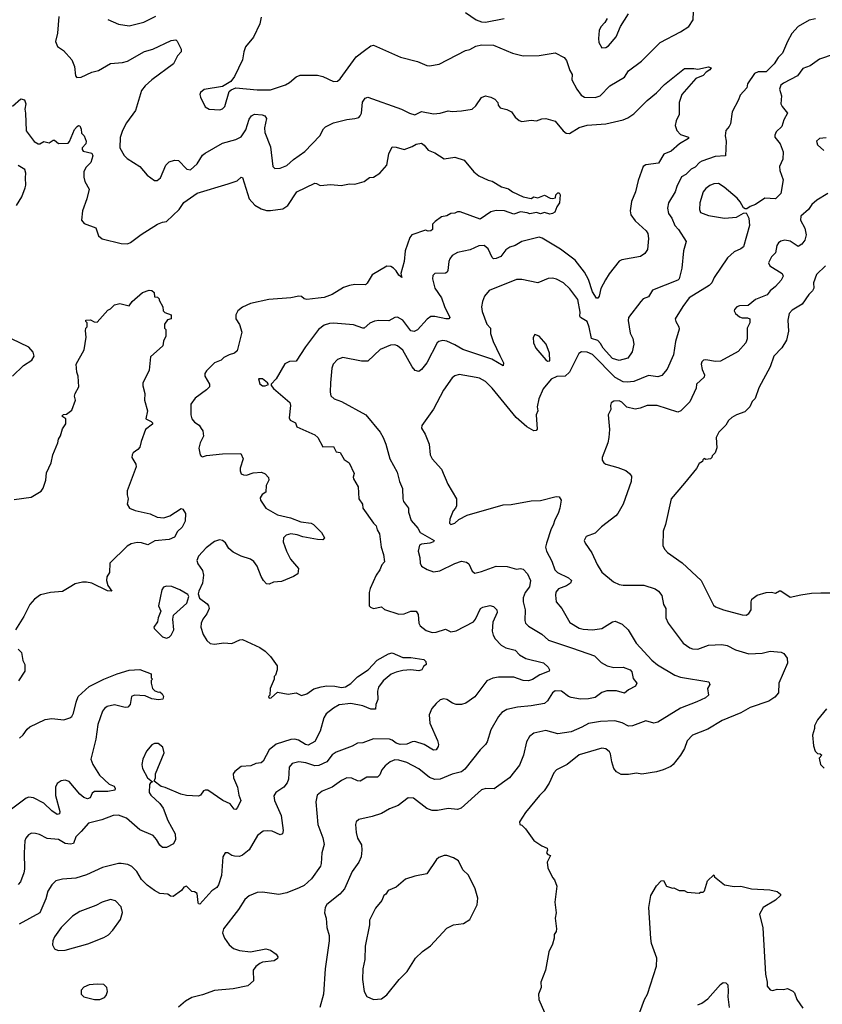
# Model space of a CAD drawing. Extents: x 1863017 to 1989460, y 394564 to 532820.
# Tile 112 of 213: x 1915106 to 1921116, y 501919 to 509296. Entities that reach past the tile are written whole.
import ezdxf

# ---------------------------------------------------------------- set-up
doc = ezdxf.new("R2010")
doc.units = 0

msp = doc.modelspace()

# ---------------------------------------------------------------- linework, layer by layer
at = {"layer": '0CON10XD'}
for points in [[(1915399.7, 509320.3), (1915388.2, 509195), (1915373.7, 509133.7), (1915388.6, 509095), (1915434.5, 509064.5), (1915495.5, 508995.5), (1915515.8, 508945), (1915523.8, 508875), (1915533.9, 508863.9), (1915565, 508866.2), (1915645, 508902.9), (1915695, 508915.8), (1915785, 508968), (1915875, 508975.4), (1915913.6, 508986.4), (1916041.1, 509058.9), (1916103.7, 509076.3), (1916240.3, 509139.7), (1916275, 509144), (1916285.8, 509135), (1916305.5, 509095.5), (1916315.8, 509075), (1916314.1, 509055.9), (1916288, 509025), (1916257.5, 508965), (1916095.6, 508845), (1916045, 508800), (1916017.1, 508765), (1915972.9, 508615), (1915905, 508523.8), (1915874.4, 508465), (1915857.4, 508412.6), (1915855.6, 508335), (1915888.3, 508278.3), (1915911.2, 508255), (1916005.6, 508195.6), (1916060.3, 508130.3), (1916115, 508090), (1916135, 508091.2), (1916159.1, 508110.9), (1916199.2, 508205), (1916225, 508232), (1916263.9, 508243.9), (1916295, 508240), (1916356.6, 508176.6), (1916385, 508170.6), (1916434.3, 508215), (1916475, 508281.2), (1916493.4, 508296.6), (1916625, 508371.5), (1916725, 508399.2), (1916765, 508418.4), (1916798, 508472), (1916825, 508551.4), (1916841.1, 508575), (1916865, 508587.9), (1916922.2, 508582.2), (1916940.8, 508575), (1916954.3, 508555), (1916940, 508485), (1916940.2, 508450.2), (1916983.7, 508343.7), (1917001.9, 508195), (1917015, 508181.4), (1917055, 508183.1), (1917106, 508204), (1917155, 508247.8), (1917241.7, 508308.3), (1917354, 508425), (1917380.7, 508479.3), (1917395, 508494.2), (1917455, 508522), (1917555, 508547.5), (1917615, 508555.8), (1917645, 508564.2), (1917655.5, 508574.5), (1917664.3, 508595.7), (1917672.4, 508677.6), (1917691.7, 508708.3), (1917713.9, 508716.1), (1917965, 508626), (1918025, 508596), (1918065, 508583.8), (1918115, 508607.5), (1918205, 508590.8), (1918254.2, 508595.8), (1918315, 508613.3), (1918345, 508608.8), (1918415, 508612), (1918494.1, 508625.9), (1918520.5, 508649.5), (1918565, 508713.8), (1918595, 508726.2), (1918635, 508716.7), (1918665, 508701.2), (1918685.8, 508675), (1918688, 508655), (1918704, 508635), (1918754.1, 508624.1), (1918787.5, 508605), (1918816.7, 508565), (1918845, 508540), (1918865, 508533.8), (1918935, 508543.3), (1918975, 508538.8), (1919015, 508553.3), (1919045, 508556.2), (1919115, 508536), (1919175, 508464), (1919197, 508447), (1919224.1, 508444.1), (1919295, 508487.1), (1919355, 508505.7), (1919495, 508515.6), (1919625, 508546.9), (1919658.9, 508561.1), (1919705, 508590.8), (1919805, 508690.8), (1919875, 508747.1), (1919935, 508810.6), (1920085, 508930), (1920155, 508931.1), (1920185, 508925.6), (1920265, 508942.5), (1920283.8, 508935), (1920275, 508919.2), (1920247.3, 508902.7), (1920225, 508878.8), (1920170, 508855), (1920064.2, 508735), (1920044.3, 508675), (1920044.2, 508585), (1920021.7, 508538.3), (1920013.2, 508503.2), (1920027.5, 508465), (1920054, 508435), (1920113.8, 508415), (1920113.8, 508405), (1920045.7, 508365), (1919985, 508310.9), (1919930.5, 508289.5), (1919888.4, 508221.6), (1919795, 508208.9), (1919775, 508196), (1919738.3, 508091.7), (1919718.1, 508005), (1919687.1, 507935), (1919677.1, 507865), (1919682.9, 507835), (1919715, 507788), (1919796, 507715), (1919809.2, 507695), (1919815.7, 507655.7), (1919808, 507575), (1919788, 507545), (1919755, 507522.9), (1919615, 507496), (1919595, 507486.2), (1919519.3, 507390.7), (1919492.5, 507347.5), (1919458.9, 507281.1), (1919445.3, 507224.7), (1919435, 507210), (1919425, 507210), (1919395, 507255.8), (1919365, 507348.8), (1919336.4, 507405), (1919265, 507493.1), (1919155, 507577.5), (1919018.3, 507658.3), (1918995, 507666.4), (1918865, 507634.4), (1918816.7, 507605), (1918775, 507592.9), (1918745, 507570.8), (1918707.9, 507522.1), (1918675, 507505.8), (1918655, 507504), (1918645, 507513.8), (1918615, 507580), (1918585, 507603.1), (1918545, 507601.9), (1918478.3, 507571.7), (1918385, 507551.4), (1918345, 507529.2), (1918327.1, 507505), (1918319.4, 507485), (1918312, 507418), (1918307.5, 507405), (1918293.8, 507396.2), (1918215, 507393.8), (1918200.5, 507379.5), (1918196.2, 507355), (1918215.7, 507285), (1918265, 507212.5), (1918286.6, 507146.6), (1918325.6, 507065), (1918318.8, 507055), (1918296.4, 507053.6), (1918215, 507072.5), (1918185, 507073.3), (1918156.7, 507053.3), (1918085, 506973.1), (1918060.9, 506960.9), (1918035, 506964.2), (1917975.4, 507045.4), (1917935, 507067.5), (1917915, 507064.2), (1917870.3, 507039.7), (1917795, 507042.5), (1917762.6, 507037.4), (1917728.1, 507021.9), (1917685, 506985.6), (1917675, 506984.5), (1917605, 507010), (1917455, 507023.3), (1917425, 507020.5), (1917385, 507006.7), (1917344, 506976), (1917246, 506845), (1917175, 506736.7), (1917125, 506736.2), (1917091.7, 506718.3), (1917026.2, 506605), (1916990, 506565), (1916990, 506555), (1917005, 506533.3), (1917128.3, 506428.3), (1917134, 506405), (1917123.2, 506313.2), (1917132, 506295), (1917172, 506275), (1917181.2, 506245), (1917316.2, 506185), (1917338, 506165), (1917376.4, 506096.4), (1917455, 506098.8), (1917475, 506058.8), (1917505, 506053.3), (1917535, 506002), (1917572.9, 505975), (1917610, 505895), (1917602.7, 505867.3), (1917605.8, 505855), (1917640.8, 505795), (1917644.3, 505705), (1917673.3, 505665), (1917676, 505635), (1917754.2, 505525), (1917774, 505505), (1917781.4, 505475), (1917799.4, 505445), (1917811.4, 505345), (1917830.3, 505290.3), (1917838, 505235), (1917817.7, 505212.3), (1917802.5, 505175), (1917775.5, 505134.5), (1917730.6, 505035), (1917723.8, 505003.8), (1917723.8, 504905), (1917733.6, 504893.6), (1917755, 504883.8), (1917815, 504896.7), (1917837, 504877), (1917945, 504841.4), (1917985, 504845.7), (1918035, 504864.3), (1918074, 504864), (1918089.7, 504839.7), (1918094, 504775), (1918104.2, 504754.2), (1918149.7, 504719.7), (1918195.7, 504705.7), (1918225, 504708.1), (1918295, 504729.2), (1918335, 504709.2), (1918375, 504716.9), (1918502.9, 504785), (1918519.5, 504805), (1918556.1, 504883.9), (1918575, 504895.6), (1918627.1, 504907.1), (1918655, 504898.8), (1918678, 504875), (1918680.8, 504855), (1918648.6, 504781.4), (1918644.5, 504715), (1918651.1, 504685), (1918666.9, 504656.9), (1918710.5, 504610.5), (1918745, 504589.6), (1918815, 504573.1), (1918847.7, 504537.7), (1918895, 504510.4), (1919027.8, 504477.8), (1919063.3, 504445), (1919073.3, 504425), (1919071.2, 504415), (1919001.9, 504388.1), (1918945, 504352.7), (1918915, 504342.2), (1918875, 504344.5), (1918805, 504370), (1918690.7, 504369.3), (1918648.3, 504361.7), (1918605, 504342.5), (1918515, 504223.8), (1918446.7, 504175), (1918415, 504164.2), (1918374.3, 504164.3), (1918345.8, 504175.8), (1918305, 504203.3), (1918281.7, 504208.3), (1918255, 504200), (1918225, 504173.3), (1918192, 504135), (1918172.3, 504087.7), (1918175.8, 504025), (1918234.2, 503895), (1918242, 503865), (1918239.5, 503850.5), (1918223.6, 503826.4), (1918205, 503823.8), (1918135.8, 503865.8), (1918065, 503886.8), (1918045, 503884.6), (1918005, 503867.1), (1917955, 503865.8), (1917924.4, 503875), (1917895, 503898.9), (1917875, 503906.5), (1917755, 503908.6), (1917675, 503879.2), (1917635, 503875.7), (1917595, 503852.9), (1917475, 503808.9), (1917445, 503787.1), (1917405, 503735.5), (1917345, 503708.7), (1917315, 503706.2), (1917248.3, 503728.3), (1917195, 503735.5), (1917145, 503722), (1917124.3, 503695), (1917119.4, 503605), (1917108.8, 503578.8), (1917083.7, 503546.3), (1917023.3, 503505), (1917008.3, 503481.7), (1917014.4, 503445), (1917064.6, 503334.6), (1917077.7, 503222.3), (1917072.7, 503197.3), (1917055, 503189.2), (1916995.4, 503215.4), (1916965, 503219.5), (1916930, 503215), (1916886.9, 503183.1), (1916823.2, 503076.8), (1916774.2, 503035.8), (1916752.4, 503027.6), (1916715, 503028.9), (1916693.3, 503035), (1916665, 503053.8), (1916645, 503053.3), (1916628, 503025), (1916616.5, 502885), (1916593.1, 502815), (1916580.8, 502795), (1916545, 502770), (1916455, 502668.8), (1916445, 502672.5), (1916442.1, 502682.1), (1916435, 502748.8), (1916415, 502761.2), (1916394.2, 502764.2), (1916355, 502803.3), (1916335, 502796.7), (1916317.7, 502772.3), (1916255, 502726.7), (1916235, 502730), (1916215, 502743.8)], [(1915765, 509297.1), (1915845, 509261.9), (1915925, 509249.2), (1916035, 509276.5), (1916125, 509322.2)], [(1916913.3, 509315), (1916904.1, 509265.9), (1916856.7, 509165), (1916796.4, 509093.6), (1916783.6, 509056.4), (1916773.3, 508995), (1916715, 508870), (1916686.4, 508833.6), (1916623.9, 508796.1), (1916487.3, 508772.7), (1916458.3, 508751.7), (1916453.3, 508735), (1916460, 508715), (1916495, 508642), (1916525, 508625.8), (1916605, 508620), (1916625, 508627.5), (1916641.4, 508645), (1916675, 508757.5), (1916689.3, 508770.7), (1916723.6, 508786.4), (1916885, 508770), (1916985, 508769.5), (1917095, 508807.1), (1917126.2, 508825), (1917175, 508868), (1917205, 508880), (1917335, 508880.8), (1917375, 508869.2), (1917455, 508832), (1917485, 508836), (1917505, 508852), (1917625, 509016.9), (1917688, 509065), (1917735, 509100), (1917755, 509104.3), (1917957.5, 509015), (1918085, 508982), (1918155, 508952), (1918175, 508950), (1918247.3, 508962.7), (1918445, 509064.3), (1918476.6, 509073.4), (1918522.5, 509097.5), (1918565, 509107.9), (1918654.5, 509104.5), (1918795, 509044.3), (1918875, 509025.7), (1918995, 509026.9), (1919115, 509048), (1919182.3, 509012.3), (1919200.9, 508990.9), (1919224.4, 508915), (1919242.9, 508885), (1919241.1, 508845), (1919277.5, 508775), (1919309.3, 508729.3), (1919334.5, 508714.5), (1919415, 508712.7), (1919453.7, 508726.3), (1919525, 508800), (1919633.8, 508865), (1919665, 508912.5), (1919762, 508985), (1919901.2, 509125), (1920054.4, 509205.6), (1920116.7, 509245), (1920148, 509295), (1920152.9, 509357.1)], [(1918445, 509349.4), (1918525, 509294.3), (1918565, 509279.4), (1918595, 509278.6), (1918734.6, 509305.4)], [(1919504, 509305), (1919488.8, 509275), (1919457, 509243), (1919445.7, 509215), (1919439.2, 509155), (1919442, 509125), (1919466.1, 509086.1), (1919495, 509088), (1919515, 509100), (1919573.6, 509166.4), (1919605.7, 509245), (1919665, 509340)], [(1921065, 509303.3), (1921018.3, 509291.7), (1920935, 509244.2), (1920887.9, 509192.1), (1920855, 509133.3), (1920817.8, 509045), (1920786.6, 509013.4), (1920755, 508965.6), (1920695.6, 508904.4), (1920635, 508906.2), (1920607.9, 508892.1), (1920556.5, 508815), (1920551.1, 508785), (1920500.4, 508729.6), (1920489.2, 508695), (1920442, 508605), (1920428.8, 508515), (1920420, 508495), (1920394.2, 508465), (1920388.8, 508425), (1920396, 508385), (1920392.5, 508275), (1920315, 508272.2), (1920214.7, 508235.3), (1920196.9, 508225), (1920165, 508191.9), (1920134.7, 508175.3), (1920095, 508136.1), (1920062.2, 508117.8), (1920026.1, 508045), (1920014.6, 508005), (1919964.2, 507925), (1919956.9, 507885), (1919963.8, 507845), (1919989.3, 507809.3), (1920012.1, 507755), (1920040, 507725), (1920097.8, 507635), (1920077.1, 507565), (1920064.2, 507435), (1920044.4, 507355.6), (1920034.5, 507345.5), (1919845, 507270), (1919815, 507220.8), (1919775.8, 507204.2), (1919756.2, 507185), (1919666, 507065), (1919661.2, 507041.2), (1919678.3, 506948.3), (1919696.4, 506906.4), (1919705.6, 506865), (1919691.8, 506808.2), (1919659.1, 506760.9), (1919595, 506742.5), (1919545, 506756.8), (1919474.7, 506834.7), (1919455, 506870.8), (1919435, 506891.3), (1919388, 506908), (1919371.3, 506991.3), (1919355.2, 507035), (1919306.2, 507065), (1919299.6, 507075), (1919303.3, 507105), (1919285, 507199.2), (1919225, 507279.4), (1919178.8, 507325), (1919125, 507352), (1919095, 507360), (1919064.2, 507355.8), (1918985, 507324.2), (1918865, 507348.9), (1918825, 507350), (1918622, 507268), (1918585.8, 507225), (1918570.6, 507185), (1918564.4, 507145), (1918568.7, 507108.7), (1918604.4, 507015), (1918631.1, 506985), (1918632.5, 506945), (1918650.6, 506885), (1918700.4, 506780.4), (1918727.5, 506725), (1918725, 506703.8), (1918641.3, 506751.3), (1918425, 506824.6), (1918365, 506860.4), (1918305, 506886.9), (1918275, 506893.5), (1918244.7, 506885.3), (1918230.8, 506875), (1918154.4, 506725), (1918115, 506674), (1918095, 506660), (1918068.3, 506668.3), (1918045.5, 506695.5), (1917975, 506820.8), (1917935, 506851.5), (1917915, 506859.6), (1917882.1, 506857.9), (1917804.6, 506825.4), (1917712.4, 506737.6), (1917665, 506736.7), (1917525, 506765.7), (1917485, 506750.8), (1917454.3, 506715), (1917442.2, 506685), (1917432.2, 506575), (1917429.4, 506505), (1917436.8, 506476.8), (1917460, 506455), (1917515, 506434.2), (1917698.8, 506335), (1917804, 506205), (1917828, 506165), (1917847.5, 506115), (1917877.5, 506005), (1917932.5, 505905), (1917950.8, 505835), (1917972.7, 505782.7), (1917974.3, 505705), (1917980, 505685), (1918017.1, 505635), (1918017.1, 505605), (1918037.5, 505545), (1918087.2, 505487.2), (1918104.4, 505455), (1918208.8, 505395), (1918203.3, 505385), (1918177, 505373), (1918113.8, 505366.2), (1918100.7, 505359.3), (1918088.9, 505315), (1918103.1, 505266.9), (1918104, 505224), (1918115, 505200.8), (1918156.4, 505176.4), (1918205, 505160), (1918253, 505167), (1918365, 505222.5), (1918415, 505238), (1918451.7, 505231.7), (1918469.5, 505219.5), (1918493, 505163), (1918515, 505150), (1918565, 505160.8), (1918675, 505202.5), (1918755, 505199.6), (1918825, 505179.2), (1918855, 505184.5), (1918875, 505178.9), (1918908.7, 505145), (1918931.2, 505095), (1918922.3, 505047.7), (1918890, 505005), (1918876.1, 504965), (1918875.5, 504935), (1918892.1, 504875), (1918888.6, 504795), (1918893.8, 504775), (1918915, 504752), (1919015, 504691.9), (1919065, 504647.9), (1919245, 504587.6), (1919409.5, 504529.5), (1919460.7, 504480.7), (1919505.7, 504455.7), (1919555, 504442.5), (1919625, 504445.7), (1919676.2, 504425), (1919689.2, 504409.2), (1919699.7, 504359.7), (1919726.2, 504325), (1919717.7, 504302.3), (1919665, 504275.8), (1919635, 504249.2), (1919575, 504268.7), (1919502.4, 504267.6), (1919465.6, 504254.4), (1919415, 504216.9), (1919365, 504208.8), (1919305, 504206.2), (1919235, 504217.1), (1919214.5, 504224.5), (1919164.3, 504264.3), (1919115, 504268.6), (1919095, 504253.8), (1919058.3, 504191.7), (1919035, 504173.1), (1918935.4, 504154.6), (1918834, 504146), (1918752.7, 504127.3), (1918715.7, 504105), (1918690.6, 504075), (1918634.3, 503975), (1918605.8, 503885), (1918594.4, 503865.6), (1918555, 503826), (1918438.6, 503681.4), (1918415, 503661.9), (1918345, 503644.4), (1918255.4, 503604.6), (1918214.5, 503604.5), (1918175, 503618.9), (1918095, 503682.2), (1918005, 503731.5), (1917945, 503748.8), (1917915, 503749.5), (1917880, 503735), (1917842, 503705), (1917818, 503675), (1917801.7, 503638.3), (1917785, 503622), (1917705, 503620), (1917655, 503592), (1917635, 503594.3), (1917593.6, 503613.6), (1917555, 503615.6), (1917515, 503596.9), (1917445, 503545.6), (1917371.2, 503515), (1917334.5, 503485.5), (1917323.3, 503435), (1917337.1, 503265), (1917375.4, 503165.4), (1917385.5, 503115.5), (1917367.1, 503055), (1917364.2, 502975), (1917358, 502955), (1917289.8, 502860.2), (1917235, 502808.6), (1917199.4, 502790.6), (1917105, 502753.1), (1917045, 502742.5), (1916925, 502759.2), (1916885, 502756), (1916825, 502732), (1916792.5, 502705), (1916745, 502628.8), (1916632.9, 502485), (1916624.4, 502455.6), (1916638.1, 502415), (1916675, 502364), (1916707.6, 502337.6), (1916751.3, 502321.3), (1916835, 502312.9), (1916950, 502335), (1916983.3, 502325), (1917026.2, 502295), (1917038.8, 502275), (1917035, 502262.5), (1917010, 502245), (1916925, 502234), (1916904.5, 502225.5), (1916875, 502201.2), (1916853.8, 502175), (1916856.7, 502095), (1916815, 502056.7), (1916705, 502034), (1916565, 502021.2), (1916475, 501988.8), (1916395, 501970), (1916346.4, 501943.6), (1916293.6, 501896.4)], [(1921205, 509037.5), (1921095, 509000), (1921025, 508951.4), (1920970.7, 508929.3), (1920931.2, 508875), (1920825, 508820), (1920805, 508804.2), (1920794.5, 508775), (1920811.5, 508725), (1920806.9, 508665), (1920814.5, 508644.5), (1920856, 508595), (1920828.6, 508545), (1920813.2, 508496.8), (1920772, 508455), (1920761.7, 508431.7), (1920762, 508415), (1920800.8, 508365), (1920824, 508305), (1920819.7, 508250.3), (1920796.2, 508195), (1920798.8, 508165), (1920822, 508095), (1920805.8, 507995), (1920765, 507954.3), (1920685, 507958.6), (1920615, 507911.2), (1920575, 507896.7), (1920551.7, 507878.3), (1920538.3, 507878.3), (1920525, 507887.5), (1920502.1, 507932.1), (1920479.5, 507959.5), (1920382.4, 508042.4), (1920338.6, 508068.6), (1920305, 508065.6), (1920275, 508052.5), (1920245, 508031.1), (1920223.5, 508005), (1920198.9, 507925), (1920195.8, 507875), (1920205, 507852), (1920265, 507829.4), (1920385, 507809.5), (1920474.5, 507815.5), (1920525, 507847.5), (1920545, 507850), (1920565, 507810), (1920570, 507755), (1920525, 507594), (1920505, 507578), (1920455, 507556), (1920407.3, 507512.7), (1920305.8, 507365), (1920288.1, 507325), (1920269.4, 507305), (1920118.5, 507211.5), (1920072.6, 507147.4), (1920014.4, 507055), (1920019.2, 507035), (1920042, 506995), (1920043.6, 506976.4), (1920016.9, 506885), (1920002.9, 506785), (1919953.4, 506676.6), (1919915, 506630), (1919885, 506621.4), (1919815, 506629.5), (1919705, 506585.5), (1919655, 506579.2), (1919625, 506583.1), (1919564, 506614), (1919395, 506786.9), (1919355, 506805.6), (1919312.3, 506807.7), (1919293.3, 506795), (1919222.5, 506655), (1919190, 506625), (1919127, 506623), (1919085, 506603.3), (1919025, 506530), (1918993.8, 506455), (1918982, 506395), (1918986.7, 506365), (1918973.8, 506335), (1918981.7, 506228.3), (1918972.5, 506217.5), (1918955, 506216.7), (1918903.8, 506245), (1918824, 506315), (1918645, 506535.7), (1918595, 506584.4), (1918549.4, 506609.4), (1918525, 506615.6), (1918396.8, 506636.8), (1918365, 506628), (1918345, 506612), (1918279.1, 506520.9), (1918205, 506378.8), (1918116, 506255), (1918114, 506235), (1918141.7, 506191.7), (1918172, 506115), (1918178.6, 506035), (1918195.4, 506005.4)], [(1915052.3, 508647.7), (1915115, 508703.3), (1915142.5, 508695), (1915152.5, 508665), (1915144.2, 508625), (1915150, 508595), (1915153.6, 508463.6), (1915215, 508383.8), (1915245, 508366.2), (1915257.5, 508365), (1915285, 508384.2), (1915325, 508372.9), (1915355, 508393.8), (1915365, 508393.8), (1915395, 508367.5), (1915468, 508372), (1915477.7, 508382.3), (1915515, 508473.3), (1915535, 508496.7), (1915545, 508502.5), (1915555, 508500), (1915566.2, 508476.2), (1915567.5, 508445), (1915587.5, 508425), (1915603.8, 508385), (1915600, 508365), (1915572.5, 508335), (1915573, 508323), (1915582, 508312), (1915645, 508295.8), (1915652.5, 508275), (1915637.1, 508225), (1915601.5, 508188.5), (1915585.7, 508155), (1915585.7, 508115), (1915594.5, 508084.5), (1915625.8, 508025), (1915609.4, 507955), (1915576.7, 507865), (1915568.8, 507795), (1915588.8, 507768.8), (1915675, 507736.7), (1915695, 507677.5), (1915723.3, 507655), (1915865, 507620), (1915912.3, 507617.7), (1915935, 507625.8), (1916015, 507687.1), (1916136.8, 507763.2), (1916175, 507780), (1916205.7, 507784.3), (1916300, 507875), (1916335, 507926), (1916435, 507996.4), (1916666.7, 508065), (1916735, 508088), (1916765, 508116.2), (1916775, 508113.3), (1916823.1, 507955), (1916866.2, 507906.2), (1916915, 507878.6), (1916955, 507866.9), (1916985, 507865.6), (1917075, 507880), (1917114, 507905), (1917180, 508005), (1917315, 508070), (1917329.5, 508069.5), (1917355, 508053.3), (1917435, 508060), (1917513.6, 508053.6), (1917575, 508066.2), (1917615, 508063.8), (1917685, 508083.8), (1917725, 508112.5), (1917755, 508116.2), (1917803.3, 508145), (1917854.3, 508205), (1917868.8, 508291.2), (1917895, 508343.3), (1917925, 508342), (1917985, 508324.3), (1918044.7, 508345.3), (1918075, 508362.2), (1918115, 508370), (1918135, 508356.2), (1918165, 508317.5), (1918215, 508299.2), (1918285, 508253.3), (1918365, 508266.7), (1918435, 508243.3), (1918506.1, 508156.1), (1918545, 508126.7), (1918615, 508093.8), (1918645, 508086.7), (1918714.3, 508044.3), (1918765, 508028.8), (1918795, 508006.7), (1918875, 507970), (1918935, 507957.5), (1918955, 507970), (1918985, 507962.5), (1919035, 507982.5), (1919078.3, 507958.3), (1919095, 507957.5), (1919118.3, 507961.7), (1919120, 507985), (1919135, 508000), (1919145, 508000), (1919152.5, 507985), (1919147, 507923), (1919127.5, 507895), (1919112.5, 507855), (1919095, 507843.3), (1919075, 507840), (1919035, 507851.2), (1919005, 507840.8), (1918975, 507850.8), (1918925, 507841.4), (1918905, 507850), (1918855, 507856.2), (1918805, 507840), (1918735, 507864.2), (1918675, 507867.5), (1918635, 507857.5), (1918555, 507800.8), (1918405, 507856.2), (1918383.6, 507856.4), (1918363.3, 507846.7), (1918335, 507843.3), (1918305, 507827.5), (1918265, 507820), (1918216.1, 507783.9), (1918196.7, 507765), (1918195.8, 507725), (1918185, 507714.2), (1918165, 507712), (1918145, 507720), (1918042.5, 507685), (1918026.7, 507665), (1917991.9, 507565), (1917985.4, 507484.6), (1917960, 507395), (1917967.5, 507365), (1917945, 507382), (1917926, 507415), (1917904.7, 507434.7), (1917885, 507445.6), (1917855, 507448.9), (1917746.1, 507383.9), (1917708.8, 507321.2), (1917695, 507308.9), (1917615, 507311.8), (1917575, 507304.5), (1917531.7, 507288.3), (1917445, 507237.1), (1917385, 507214.6), (1917340.6, 507210.6), (1917255, 507199.4), (1917235.6, 507205.6), (1917215, 507222), (1917195, 507224.3), (1917135, 507211.9), (1916971.1, 507198.9), (1916835, 507170.6), (1916775, 507142.5), (1916740, 507115), (1916724.3, 507085), (1916722.9, 507055), (1916751.3, 507011.3), (1916770, 506955), (1916734.5, 506815.5), (1916715, 506797.1), (1916675, 506785.7), (1916635.5, 506764.5), (1916614, 506745), (1916563.8, 506725), (1916503.8, 506665), (1916491.2, 506645), (1916491.2, 506625), (1916526.7, 506565), (1916526.7, 506545), (1916505, 506522), (1916418.6, 506461.4), (1916386.9, 506415), (1916386.9, 506335), (1916395, 506306.7), (1916415, 506280), (1916448.7, 506258.7), (1916465, 506233.3), (1916475.8, 506215), (1916481.4, 506175), (1916458.1, 506125), (1916447.5, 506085), (1916456.1, 506036.1), (1916465, 506026.7), (1916475, 506021.2), (1916505, 506030.8), (1916625, 506044.4), (1916762.5, 506045), (1916778.8, 506005), (1916756.7, 505935), (1916756.5, 505915), (1916765, 505894.3), (1916782.5, 505885), (1916805, 505884.4), (1916855, 505902), (1916916.1, 505906.1), (1916943, 505893), (1916970, 505865), (1916971.2, 505845), (1916951.2, 505805), (1916950, 505755), (1916920.5, 505739.5), (1916905.9, 505714.1), (1916910, 505695), (1916948, 505635), (1917035, 505586.9), (1917133.6, 505563.6), (1917210, 505535), (1917287.5, 505525), (1917306.7, 505515), (1917366.2, 505455), (1917387.5, 505415), (1917375, 505400), (1917335, 505401.2), (1917225, 505422.2), (1917183, 505437)], [(1921145, 508410.8), (1921094.7, 508405.3), (1921072.9, 508385), (1921079.4, 508359.4), (1921127.1, 508315)], [(1915081.4, 507905), (1915120.3, 507969.7), (1915146.2, 508035), (1915151.2, 508055), (1915148.1, 508111.9), (1915150.6, 508145), (1915143, 508173), (1915095, 508203.3)], [(1921157.4, 507992.6), (1921074.2, 507945), (1921038.3, 507911.7), (1921012.5, 507875), (1920955.8, 507825), (1920954.2, 507795), (1920984.2, 507735), (1920995.7, 507685), (1920986, 507645), (1920963.8, 507615), (1920935, 507596.2), (1920875, 507636.7), (1920835, 507643.8), (1920805, 507636.2), (1920789.4, 507625), (1920775.5, 507605), (1920765, 507550), (1920735, 507518.8), (1920714.3, 507475), (1920722.6, 507452.6), (1920815, 507393.3), (1920822, 507375), (1920807.5, 507345), (1920765, 507297.5), (1920725.8, 507265), (1920703.8, 507235), (1920615, 507199.4), (1920560, 507155), (1920495, 507152.5), (1920475, 507144.3), (1920457.5, 507125), (1920455.8, 507115), (1920465.7, 507095), (1920495, 507070), (1920515, 507063.1), (1920555, 507062), (1920573.8, 507053.8), (1920574, 507025), (1920552.5, 506985), (1920554.1, 506905.9), (1920542.5, 506875), (1920485, 506810.8), (1920355, 506738.6), (1920315.6, 506734.4), (1920245, 506747.5), (1920225.9, 506744.1), (1920215, 506732.5), (1920210, 506715), (1920215.6, 506675), (1920233.1, 506635), (1920231.8, 506618.2), (1920175, 506566), (1920170.6, 506535), (1920125, 506432), (1920056.2, 506365), (1920035, 506356), (1919880, 506405), (1919805.7, 506405.7), (1919752.5, 506385), (1919715, 506378.1), (1919652.6, 506392.6), (1919615, 506429.4), (1919595, 506439.5), (1919555, 506438.6), (1919534, 506425), (1919529.2, 506405), (1919532.9, 506375), (1919512.5, 506335), (1919522.5, 506225), (1919517.5, 506165), (1919509.2, 506125), (1919468.8, 506015), (1919468.8, 505995), (1919480, 505975), (1919495, 505966.2), (1919585, 505942), (1919645, 505918), (1919673.3, 505895), (1919686.2, 505875), (1919684, 505835), (1919624, 505665), (1919585.8, 505595), (1919570.9, 505579.1), (1919463.6, 505496.4), (1919415, 505448.8), (1919347.5, 505425), (1919333.3, 505395), (1919340, 505375), (1919391.2, 505301.2), (1919430, 505215), (1919465.7, 505155.7), (1919553.3, 505085), (1919595, 505064.3), (1919625, 505058.1), (1919780.3, 505060.3), (1919865, 505030.8), (1919888.8, 505015), (1919915, 504982.5), (1919925.8, 504915), (1919943.8, 504885), (1919945.7, 504815.7), (1919962.5, 504775), (1920074, 504625), (1920125, 504590.8), (1920145, 504582.2), (1920185, 504580.5), (1920265, 504608.9), (1920364.2, 504614.2), (1920405, 504608.1), (1920465.7, 504575.7), (1920565, 504544.3), (1920665, 504549.4), (1920725, 504564.2), (1920807.7, 504557.7), (1920827.7, 504547.7), (1920853.3, 504513.3), (1920855.7, 504475), (1920791.4, 504325), (1920787.9, 504252.1), (1920760.2, 504219.8), (1920715, 504190.6), (1920575, 504143.1), (1920506.3, 504103.7), (1920365.5, 504044.5), (1920259.1, 503980.9), (1920143.8, 503935), (1920105, 503893.3), (1920084.3, 503835.7), (1920055.5, 503784.5), (1920000, 503715), (1919980.7, 503700.7), (1919925.5, 503674.5), (1919875, 503660), (1919765, 503643.1), (1919725, 503650), (1919665, 503640), (1919610.3, 503640.3), (1919575, 503660), (1919555.5, 503685.5), (1919539.4, 503735), (1919530.8, 503795), (1919521.7, 503811.7), (1919495, 503832.5), (1919465, 503837.8), (1919295, 503788.6), (1919205, 503715.8), (1919125, 503676), (1919105.6, 503654.4), (1919070.6, 503575), (1919032.2, 503517.8), (1918997.2, 503482.8), (1918894, 503355), (1918847.5, 503285), (1918850, 503265), (1918865, 503260), (1918893, 503233), (1918957, 503147), (1919015, 503107.5), (1919055, 503090), (1919057.5, 503075), (1919050, 503055)], [(1921139.4, 507450.6), (1921072.9, 507387.1), (1921050.6, 507325), (1921052.5, 507285), (1921043.1, 507265), (1921015, 507235.8), (1920965, 507164.2), (1920890.2, 507119.8), (1920868.6, 507095), (1920859.2, 507045), (1920862.3, 506962.3), (1920847.5, 506895), (1920813.4, 506836.6), (1920754, 506775), (1920725.7, 506695), (1920642.1, 506537.9), (1920612.5, 506457.5), (1920590, 506435), (1920572.5, 506395), (1920535, 506357.5), (1920473.9, 506336.1), (1920437.5, 506315), (1920415, 506292.5), (1920395, 506257.5), (1920342.5, 506205), (1920322.5, 506165), (1920327, 506087), (1920315, 506050), (1920291.7, 506028.3), (1920290, 506015), (1920280, 506005), (1920245, 506000), (1920231.7, 506008.3), (1920221.7, 505998.3), (1920220, 505985), (1920195, 505970), (1920175, 505932.5), (1920085, 505823.3), (1919983.3, 505705), (1919942.5, 505515), (1919923.3, 505465), (1919922.5, 505355), (1919936.4, 505326.4), (1919956.7, 505305), (1920067.4, 505227.4), (1920210, 505095), (1920300.3, 504910.3), (1920317.3, 504897.3), (1920377.5, 504875), (1920517, 504837), (1920545, 504834.6), (1920565, 504847.7), (1920584.2, 504875), (1920582.4, 504935), (1920588.7, 504955), (1920627.5, 504985), (1920695.3, 505005.3), (1920735, 505007.1), (1920765, 505000.4), (1920795, 505016.9), (1920805, 505016.2), (1920875, 504970), (1920955, 504988.1), (1921035, 505000.6), (1921105, 505002.9), (1921187.3, 505002.7)], [(1915065, 505700), (1915191.7, 505718.3), (1915265.8, 505764.2), (1915280, 505785), (1915300, 505845), (1915305, 505900), (1915340, 505975), (1915352.5, 506035), (1915391.2, 506125), (1915396.4, 506153.6), (1915411.7, 506178.3), (1915425, 506230), (1915451.7, 506268.3), (1915450, 506305), (1915420, 506325), (1915433, 506337), (1915455, 506340), (1915495, 506370), (1915522.5, 506445), (1915516.7, 506475), (1915521.2, 506495), (1915548.8, 506545), (1915543.8, 506625), (1915532.5, 506655), (1915528.6, 506715), (1915588.3, 506821.7), (1915603, 506917), (1915597.5, 506965), (1915600, 506985), (1915610, 506995), (1915610, 507025), (1915600, 507035), (1915600, 507045), (1915635, 507047.5), (1915663, 507033), (1915685, 507030), (1915765, 507120), (1915785, 507130), (1915815, 507160), (1915855, 507170), (1915925, 507153.3), (1915947.5, 507185), (1916025, 507252.5), (1916075, 507270), (1916095, 507267.5), (1916111.7, 507251.7), (1916115, 507220), (1916137, 507217), (1916150, 507205), (1916150, 507195), (1916177.5, 507145), (1916180, 507115), (1916191.7, 507101.7), (1916240, 507085), (1916240, 507055), (1916211.7, 507048.3), (1916190, 507015), (1916190, 506985), (1916200, 506975), (1916200, 506925), (1916183, 506887), (1916177, 506853), (1916085, 506770), (1916075, 506670), (1916027, 506573), (1916027, 506553), (1916043.8, 506495), (1916040, 506445), (1916062.5, 506365), (1916050, 506305), (1916090, 506285), (1916100, 506275), (1916100, 506265), (1916048.8, 506225), (1916014.3, 506135.7), (1916005, 506093.3), (1915991.2, 506075), (1915955, 506051.2), (1915947.5, 506035), (1915945.8, 506015), (1915975.5, 505965.5), (1915978.1, 505945), (1915910.6, 505765), (1915909.2, 505735), (1915918, 505705), (1915910, 505665), (1915926.7, 505635), (1915969.4, 505619.4), (1916083.3, 505593.3), (1916135, 505570), (1916185, 505564.4), (1916230.9, 505579.1), (1916315, 505632.5), (1916328.3, 505628.3), (1916347.5, 505595), (1916345, 505540), (1916322, 505495), (1916288.3, 505461.7), (1916265, 505418), (1916225, 505402.1), (1916117.6, 505392.4), (1916065, 505362), (1916017.4, 505377.4), (1915985, 505378.5), (1915940.9, 505369.1), (1915909.6, 505350.4), (1915780, 505225), (1915779.2, 505155), (1915758.3, 505121.7), (1915754.4, 505095), (1915766.6, 505056.6), (1915795, 505013.3), (1915763.8, 505016.2), (1915645, 505073.1), (1915605, 505081.1), (1915575, 505081.1), (1915520.5, 505069.5), (1915475, 505042.9), (1915425, 505012.2), (1915335, 505005.4), (1915262.1, 504987.9), (1915216.2, 504955), (1915182.5, 504915), (1915136.4, 504825), (1915074.7, 504725.3)], [(1915052, 506625), (1915135, 506704), (1915196.2, 506745), (1915214.2, 506775), (1915207.1, 506805), (1915175, 506842.9), (1915045, 506904.4)], [(1919058.3, 506738.3), (1919075, 506740), (1919073, 506797), (1919048.8, 506865), (1918996.7, 506925), (1918963, 506937), (1918950, 506915), (1918954, 506875), (1918971.2, 506835), (1919045, 506747.5), (1919058.3, 506738.3)], [(1916945, 506553.3), (1916968.3, 506561.7), (1916962.5, 506575), (1916925, 506606.2), (1916894.1, 506605.9), (1916905, 506567.5), (1916925, 506553.8), (1916945, 506553.3)], [(1918195.4, 506005.4), (1918265, 505928.8), (1918311.4, 505815), (1918375.8, 505705), (1918377.3, 505652.7), (1918370, 505635), (1918351.2, 505615), (1918326, 505555), (1918323.9, 505523.9), (1918333.8, 505513.8), (1918365, 505524), (1918395, 505552), (1918455.9, 505584.1), (1918725, 505660), (1918785, 505663.8), (1918935, 505690), (1919005, 505694.4), (1919123.9, 505723.9), (1919145, 505720), (1919160, 505695), (1919151.4, 505635), (1919138.6, 505595), (1919112.3, 505547.7), (1919101.7, 505508.3), (1919085, 505481.2), (1919050.6, 505375), (1919044.5, 505345), (1919051.1, 505315), (1919089.8, 505239.8), (1919112.5, 505175), (1919132.9, 505155), (1919214.6, 505115), (1919239.2, 505095), (1919230, 505075), (1919201.2, 505055), (1919139.4, 505030.6), (1919121.9, 505008.1), (1919117.1, 504985), (1919122.5, 504935), (1919165.7, 504885), (1919225, 504779.2), (1919295, 504737.5), (1919325, 504728.9), (1919395.6, 504724.4), (1919465, 504735.7), (1919545, 504785.6), (1919565, 504790.8), (1919618.3, 504768.3), (1919662, 504725), (1919721.4, 504625), (1919838.6, 504498.6), (1919882.6, 504462.6), (1920011.2, 504385), (1920055, 504370.5), (1920267.5, 504335), (1920273.3, 504315), (1920257.5, 504285), (1920263.3, 504235), (1920241.2, 504215), (1920176, 504184), (1920055, 504138.8), (1919885, 504031.9), (1919855, 504025.8), (1919795, 504042.9), (1919695, 504005.7), (1919665, 504002.9), (1919617, 504027), (1919563.6, 504043.6), (1919455, 504037.9), (1919365, 504023.3), (1919315, 503994.3), (1919235, 503960.6), (1919135, 503944.4), (1919045, 503969.4), (1918955, 503949.2), (1918923.6, 503926.4), (1918900.8, 503885), (1918878.1, 503785), (1918848.3, 503711.7), (1918774, 503615), (1918657.7, 503532.3), (1918597, 503537), (1918565, 503527.1), (1918412.4, 503387.6), (1918385, 503379.4), (1918315.5, 503385.5), (1918235, 503371.1), (1918195, 503370.5), (1918155, 503385.6), (1918055, 503463.5), (1918015, 503465.6), (1917941.1, 503408.9), (1917875, 503383.3), (1917815, 503349.4), (1917745, 503325.6), (1917645, 503304), (1917626, 503285), (1917619.2, 503265), (1917624.2, 503205), (1917635.8, 503165), (1917665.8, 503115), (1917668.6, 503075), (1917662.5, 503025), (1917644.2, 502985), (1917595, 502913.8), (1917538.6, 502785), (1917504, 502745), (1917405, 502665.8), (1917392.5, 502645), (1917387.5, 502605), (1917400.8, 502565), (1917405.8, 502495), (1917421.9, 502435), (1917423.1, 502395), (1917392.2, 502185), (1917380.6, 501995), (1917352.5, 501895)], [(1917183, 505437), (1917136.4, 505443.6), (1917100, 505435), (1917080.8, 505415), (1917077.5, 505385), (1917103.4, 505313.4), (1917133.3, 505253.3), (1917192.5, 505185), (1917187.5, 505145), (1917155, 505123.3), (1917065, 505087.5), (1917005, 505082.5), (1916975, 505067.5), (1916955, 505070), (1916932.5, 505095), (1916914.1, 505124.1), (1916885, 505202.5), (1916857.7, 505237.7), (1916833.9, 505253.9), (1916765, 505275.8), (1916705, 505305.7), (1916671.4, 505335), (1916645.6, 505375.6), (1916625, 505394), (1916601.7, 505398.3), (1916565, 505387.5), (1916501.1, 505338.9), (1916445, 505276), (1916433.1, 505245), (1916439.7, 505219.7), (1916475, 505168.8), (1916482.5, 505135), (1916474.5, 505075.5), (1916446, 505015), (1916443.3, 504995), (1916452.5, 504962.5), (1916509.3, 504919.3), (1916520, 504905), (1916524, 504885), (1916507.5, 504845), (1916477.1, 504805), (1916464.3, 504775), (1916461.9, 504745), (1916479.3, 504689.3), (1916506, 504645), (1916532.8, 504622.8), (1916565, 504618.1), (1916635, 504626.9), (1916695, 504623.3), (1916755, 504650), (1916775, 504651.4), (1916905, 504592.9), (1916943.8, 504565), (1916983.3, 504525), (1917032.5, 504455), (1917032.5, 504425), (1917020, 504385), (1917010, 504375), (1917010, 504355), (1916982.5, 504285), (1916980, 504235), (1916970, 504225), (1916975, 504212.5), (1916990, 504215), (1917035, 504257.5), (1917115, 504242), (1917175, 504252), (1917215, 504232.5), (1917255, 504245.8), (1917307.3, 504282.7), (1917362.9, 504297.1), (1917405.4, 504305.4), (1917465, 504303.8), (1917515, 504293.6), (1917545, 504297.8), (1917585, 504323.1), (1917636.4, 504373.6), (1917715, 504424.4), (1917782, 504498), (1917868, 504545), (1917895, 504551.9), (1917975, 504516.2), (1918035, 504517.3), (1918133, 504503), (1918147, 504487), (1918150, 504465), (1918130.7, 504449.3), (1918117.5, 504425), (1918095, 504418), (1918034.6, 504424.6), (1917975, 504419.1), (1917925, 504408.5), (1917887.4, 504392.6), (1917827.4, 504342.6), (1917792.2, 504295), (1917784.1, 504265), (1917788.3, 504201.7), (1917773.5, 504165), (1917770, 504130), (1917735, 504131.5), (1917675, 504154.3), (1917585, 504172), (1917498.3, 504161.7), (1917455, 504138.8), (1917400, 504095), (1917382.5, 504065), (1917356.5, 503965), (1917315, 503889.2), (1917265, 503861.5), (1917245, 503866.5), (1917193.1, 503896.9), (1917165, 503905.3), (1917135, 503903.9), (1917025, 503868.1), (1916972.8, 503825), (1916928.4, 503741.6), (1916915, 503727.8), (1916875, 503722.2), (1916837.5, 503705), (1916765, 503701.5), (1916716.1, 503663.9), (1916704.4, 503645), (1916706.5, 503615), (1916735.7, 503545.7), (1916745.8, 503485), (1916762, 503445), (1916737.7, 503392.3), (1916725, 503377.5), (1916710.7, 503380.7), (1916682, 503422), (1916626.7, 503445), (1916515, 503522.5), (1916495, 503524), (1916481.9, 503518.1), (1916460, 503485), (1916445, 503478), (1916355, 503484), (1916313, 503493), (1916195, 503543.3), (1916165, 503550), (1916111.7, 503591.7), (1916122.5, 503615), (1916122.5, 503645), (1916186.4, 503803.6), (1916176.7, 503845), (1916143, 503873), (1916115, 503873.3), (1916095, 503863.3), (1916054.1, 503815.9), (1916028, 503755), (1916020, 503715), (1916026.2, 503685), (1916063.8, 503615), (1916100, 503585), (1916085, 503577.5), (1916076.7, 503565), (1916076.2, 503505), (1916086.7, 503485), (1916154.5, 503424.5), (1916178.7, 503388.7), (1916215.7, 503295), (1916270, 503195), (1916273.3, 503155), (1916257.7, 503122.3), (1916205, 503092.9), (1916174.4, 503094.4), (1916155, 503111.2), (1916130.4, 503155), (1916105, 503184.6), (1916005, 503226), (1915905, 503313.3), (1915845, 503337.3), (1915805, 503333.6), (1915720, 503300), (1915621.2, 503275), (1915565, 503212.5), (1915525.6, 503174.4), (1915508, 503125), (1915485, 503117.8), (1915446.2, 503125), (1915395, 503153.3), (1915311.5, 503161.5), (1915255, 503190.6), (1915225, 503199.4), (1915195, 503200.8), (1915170.9, 503189.1), (1915150.8, 503165), (1915143.1, 503145), (1915137.8, 503055), (1915141.1, 502931.1), (1915137.1, 502902.9), (1915112.4, 502837.6), (1915094.5, 502815.5)], [(1916205, 504663.3), (1916225, 504670), (1916240, 504685), (1916260.8, 504725), (1916252, 504805), (1916256.2, 504835), (1916356.2, 504925), (1916373.3, 504975), (1916365, 504990), (1916305, 505024), (1916245, 505048.8), (1916205, 505051.2), (1916182.5, 505045), (1916170, 505025), (1916146.2, 504905), (1916162.5, 504865), (1916142.5, 504815), (1916137.5, 504785), (1916110, 504745), (1916112.5, 504735), (1916175, 504673.3), (1916205, 504663.3)], [(1915095, 504578.8), (1915120, 504555), (1915130, 504495), (1915143.3, 504465), (1915143.3, 504415), (1915096.4, 504343.6)], [(1915105, 503912.9), (1915132.7, 503937.3), (1915160.5, 503979.5), (1915182.6, 503997.4), (1915296.2, 504053.8), (1915345, 504059.5), (1915435, 504051.1), (1915482, 504065), (1915495, 504075.7), (1915508.9, 504101.1), (1915527.4, 504182.6), (1915544.6, 504225), (1915625, 504300), (1915735, 504356.2), (1915835, 504396.2), (1915925, 504422.9), (1916005, 504428.1), (1916090, 504395), (1916090, 504365), (1916100, 504355), (1916090, 504345), (1916090, 504325), (1916100, 504285), (1916116.4, 504266.4), (1916145, 504257.5), (1916155, 504260), (1916172.5, 504245), (1916182.5, 504225), (1916177.5, 504205), (1916145, 504200), (1916095, 504208.8), (1916045, 504229.4), (1915965, 504236), (1915943.8, 504225), (1915932, 504165), (1915915, 504144), (1915895, 504142.9), (1915815, 504162), (1915760.6, 504149.4), (1915740.6, 504135), (1915725.9, 504114.1), (1915691.8, 504015), (1915674.6, 503905), (1915639.4, 503755), (1915652.9, 503715), (1915704.3, 503635), (1915775, 503567.1), (1915812.7, 503552.7), (1915820, 503535), (1915816.8, 503523.2), (1915765, 503512.7), (1915665, 503514), (1915649.1, 503500.9), (1915632, 503465), (1915612.5, 503457.5), (1915585, 503467.5), (1915555, 503493.3), (1915475, 503587.8), (1915445, 503599.5), (1915415, 503592.2), (1915385, 503572.9), (1915372.5, 503545), (1915372.6, 503482.6), (1915406.1, 503363.9), (1915402.5, 503345), (1915385, 503340), (1915345, 503367.8), (1915286, 503426), (1915208, 503465), (1915175, 503470.5), (1915155, 503463.3), (1914995.4, 503344.6)], [(1921147.3, 504132.7), (1921079.3, 504050.7), (1921057.5, 504005), (1921057.5, 503985), (1921042.5, 503935), (1921050, 503855), (1921062.5, 503815), (1921079.3, 503799.3), (1921100, 503795), (1921112.5, 503785), (1921093, 503763), (1921102.5, 503715), (1921129.3, 503689.3)], [(1919050, 503055), (1919061.7, 503041.7), (1919080, 503035), (1919056.7, 502985), (1919060.7, 502940.7), (1919095, 502870), (1919111.7, 502851.7), (1919127.5, 502805), (1919113.3, 502685), (1919122.5, 502605), (1919116.7, 502565), (1919126.2, 502485), (1919122.5, 502465), (1919108.3, 502441.7), (1919107.5, 502415), (1919095, 502370), (1919067.7, 502312.3), (1919042.5, 502175), (1919009.2, 502085), (1919010, 502045), (1918990, 501995), (1918994.2, 501955), (1919035, 501856.7)], [(1916215, 502743.8), (1916155, 502750), (1916115, 502772), (1916060.7, 502810.7), (1916017.1, 502855), (1915982.9, 502912.9), (1915945, 502951.9), (1915915, 502967.5), (1915865, 502974.3), (1915845, 502974.3), (1915725, 502942.9), (1915605, 502890), (1915525.6, 502864.4), (1915425, 502857.1), (1915376.9, 502843.1), (1915345, 502814), (1915315, 502766.2), (1915300.6, 502709.4), (1915255.8, 502605), (1915100.3, 502519.7)], [(1917755, 501956.2), (1917815, 501961.2), (1917855, 501990), (1917946.2, 502105), (1918006.2, 502165), (1918070, 502265), (1918123.3, 502315), (1918182.7, 502357.3), (1918305, 502490), (1918355, 502513.3), (1918430, 502525), (1918476.4, 502553.6), (1918531.2, 502665), (1918536.7, 502715), (1918516.2, 502785), (1918466.1, 502886.1), (1918425, 502927.5), (1918392.5, 502995), (1918355, 503017.5), (1918305, 503033.3), (1918285, 503033.3), (1918245, 503018.8), (1918226.7, 503005), (1918153.6, 502896.4), (1918065, 502880), (1917995, 502856.7), (1917925, 502797.5), (1917865, 502772.5), (1917846.4, 502743.6), (1917833.3, 502735), (1917817.5, 502697.5), (1917771.2, 502638.8), (1917725, 502550), (1917726.1, 502513.9), (1917692, 502355), (1917690, 502255), (1917676.2, 502185), (1917672, 502105), (1917686.2, 502015), (1917705, 501977.5), (1917755, 501956.2)], [(1919750.3, 501859.7), (1919784.5, 501955.5), (1919806.1, 501996.1), (1919874.1, 502205.9), (1919875.9, 502265.9), (1919837.5, 502375), (1919831.2, 502411.2), (1919816, 502645), (1919832, 502735), (1919873.9, 502806.1), (1919910, 502845), (1919926.4, 502846.4), (1919950, 502805), (1919995, 502790), (1920005, 502792.5), (1920045, 502772.5), (1920081.7, 502771.7), (1920105, 502760), (1920195, 502752.5), (1920205, 502760), (1920225, 502760), (1920235, 502770), (1920257.5, 502845), (1920305, 502890), (1920310, 502875), (1920385, 502813.3), (1920455, 502802.5), (1920506.4, 502803.6), (1920585, 502784.2), (1920722.3, 502777.7), (1920777.5, 502765), (1920802.5, 502745), (1920803.3, 502735), (1920765, 502698), (1920673.3, 502645), (1920646.2, 502595), (1920671.7, 502491.7), (1920690, 502145), (1920703.3, 502085), (1920703.3, 502055), (1920725, 502027.5), (1920745, 502023.3), (1920778.3, 502031.7), (1920825, 502030), (1920855, 502037.5), (1920895, 502017.5), (1920907.5, 502005), (1920926.7, 501955), (1920969.5, 501889.5)], [(1915392.7, 502322.7), (1915445, 502324.2), (1915615, 502372), (1915735, 502418.8), (1915770.3, 502439.7), (1915804, 502475), (1915860, 502555), (1915876.4, 502606.4), (1915865, 502650), (1915823.6, 502693.6), (1915785, 502703.8), (1915722.5, 502685), (1915675, 502659.2), (1915556.7, 502615), (1915499.7, 502580.3), (1915415.8, 502495), (1915366, 502425), (1915352.5, 502395), (1915351.2, 502365), (1915365, 502333.8), (1915392.7, 502322.7)], [(1920185, 501914.4), (1920215, 501926.7), (1920259.1, 501960.9), (1920355, 502068), (1920375, 502081.2), (1920395, 502080), (1920408, 502065), (1920412.5, 502015), (1920409.2, 501975), (1920419.4, 501895)], [(1915705, 501953.8), (1915739.5, 501970.5), (1915753.3, 501985), (1915763.3, 502015), (1915757.5, 502045), (1915735, 502067.5), (1915685, 502070), (1915625, 502063.8), (1915585, 502046.2), (1915566.2, 502025), (1915566.2, 501995), (1915585, 501973.8), (1915665, 501954), (1915705, 501953.8)]]:
    msp.add_lwpolyline(points, dxfattribs=at)

doc.saveas('drawing.dxf')
